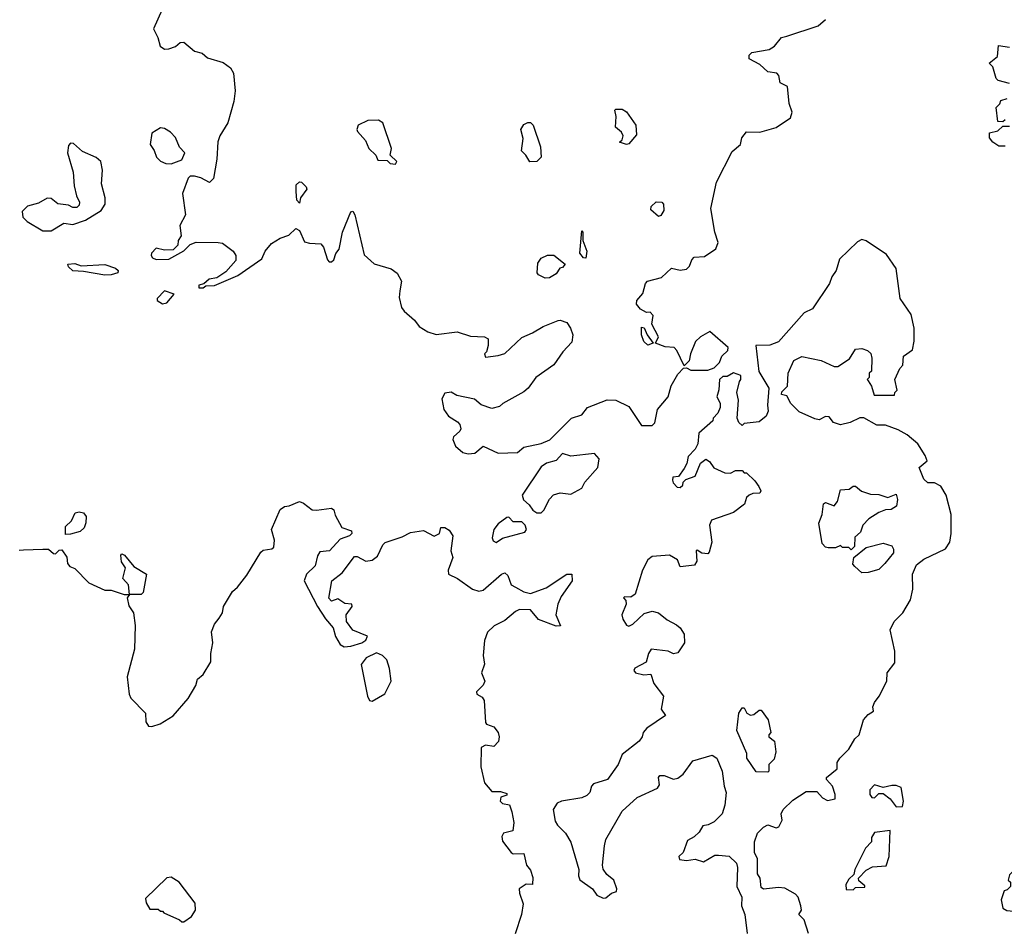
# Model space of a CAD drawing. Extents: x 2293830 to 2387798, y 66850 to 233222.
# Tile 12 of 192: x 2330617 to 2335221, y 125610 to 129858. Entities that reach past the tile are written whole.
import ezdxf

# ---------------------------------------------------------------- set-up
doc = ezdxf.new("R2010")
doc.units = 0

msp = doc.modelspace()

# ---------------------------------------------------------------- linework, layer by layer
at = {"layer": '0CON05XD'}
for points in [[(2331283.3, 129905), (2331243.3, 129815), (2331262.5, 129775), (2331273.6, 129733.6), (2331295, 129720), (2331315, 129721.2), (2331345, 129732.5), (2331368.3, 129751.7), (2331385, 129752.5), (2331435, 129710), (2331471.2, 129701.2), (2331495, 129680), (2331568.3, 129658.3), (2331603, 129633), (2331617.7, 129607.7), (2331624.7, 129524.7), (2331617.9, 129475), (2331590.8, 129375), (2331553.3, 129315), (2331543.9, 129286.1), (2331539.2, 129205), (2331524.2, 129115), (2331505, 129096.2), (2331465, 129118.6), (2331435, 129125.8), (2331414, 129126), (2331405, 129117.5), (2331378, 129045), (2331393.3, 128945), (2331366.7, 128895), (2331373, 128847), (2331357.5, 128825), (2331357, 128803), (2331335, 128782.5), (2331295, 128780), (2331255, 128790), (2331233, 128767), (2331232.5, 128755), (2331237.5, 128745), (2331255, 128736.2), (2331315, 128738.8), (2331385, 128777.5), (2331413.9, 128806.1), (2331441.7, 128818.3), (2331545, 128816.2)], [(2332945, 127834.5), (2332975, 127860), (2333055, 127876.2), (2333095.7, 127894.3), (2333196.7, 127995), (2333245, 128010), (2333272.5, 128045), (2333365, 128080), (2333405, 128078.8), (2333465, 128050), (2333525, 127960), (2333575, 127960), (2333587, 127973), (2333600, 128035), (2333650, 128095), (2333663.9, 128146.1), (2333695, 128200), (2333721.7, 128228.3), (2333735, 128230), (2333755, 128220), (2333835, 128220), (2333865, 128230), (2333890, 128255), (2333900, 128285), (2333928.3, 128311.7), (2333930, 128325), (2333845, 128400), (2333800, 128375), (2333777, 128353), (2333753.6, 128296.4), (2333747, 128263), (2333725, 128240), (2333690.7, 128310.7), (2333677.5, 128325), (2333635, 128328), (2333590, 128345), (2333604.4, 128375), (2333572.5, 128435), (2333580, 128475), (2333565, 128490), (2333548.3, 128488.3), (2333520, 128505), (2333501.7, 128528.3), (2333502.5, 128545), (2333531.7, 128578.3), (2333543.3, 128625), (2333552.5, 128635), (2333617.7, 128652.3), (2333665, 128696.2), (2333705, 128687.1), (2333735, 128692), (2333748.8, 128705), (2333760, 128735), (2333771.7, 128748.3), (2333819.5, 128750.5), (2333873, 128787), (2333883.3, 128816.7), (2333868.1, 128865), (2333849.4, 128975), (2333875, 129097.5), (2333949.1, 129240.9), (2333987.5, 129275), (2333993.8, 129305), (2334015, 129333.3), (2334078.3, 129331.7), (2334155, 129353.3), (2334221.2, 129398.8), (2334229.2, 129425), (2334215.7, 129465.7), (2334207.5, 129545), (2334173.1, 129563.1), (2334167.1, 129597.1), (2334157.6, 129607.6), (2334115, 129614.2), (2334078.8, 129648.8), (2334027.5, 129675), (2334028.3, 129691.7), (2334040, 129705), (2334121.7, 129718.3), (2334146.4, 129733.6), (2334180, 129775), (2334205, 129780), (2334350.6, 129829.4), (2334385, 129858)], [(2335245, 129560), (2335193, 129573), (2335183, 129583), (2335167, 129637), (2335150, 129655), (2335190, 129685), (2335193.6, 129736.4), (2335245, 129730)], [(2335225, 129390), (2335215, 129380), (2335191.7, 129381.7), (2335183, 129447), (2335200, 129465), (2335205, 129480), (2335235, 129490)], [(2333455, 129274), (2333422.5, 129285), (2333434.2, 129295.8), (2333439.2, 129315), (2333431.9, 129331.9), (2333403.8, 129355), (2333406.2, 129405), (2333400, 129435), (2333405, 129440), (2333435, 129438.8), (2333455, 129426.7), (2333498.9, 129365), (2333501.2, 129318.8), (2333465, 129278), (2333455, 129274)], [(2332375, 129182.5), (2332380, 129195), (2332350, 129225), (2332356, 129255), (2332315.8, 129375.8), (2332295, 129388), (2332245, 129385.8), (2332200, 129365), (2332193.8, 129345), (2332196.7, 129335), (2332233.6, 129293.6), (2332250, 129255), (2332282.5, 129225), (2332291.7, 129201.7), (2332335, 129200), (2332350, 129185), (2332375, 129182.5)], [(2333002.5, 129192.5), (2332984, 129225), (2332964.2, 129245), (2332971.7, 129301.7), (2332960, 129345), (2332975, 129367.5), (2332993.6, 129376.4), (2333005, 129376.7), (2333017.5, 129365), (2333052.7, 129262.7), (2333055.6, 129214.4), (2333035, 129194.2), (2333002.5, 129192.5)], [(2331325, 129183.3), (2331375, 129202.5), (2331388.8, 129235), (2331365, 129262.5), (2331345, 129306.7), (2331321.7, 129331.7), (2331295, 129348.8), (2331275, 129352.5), (2331235, 129327.5), (2331227.5, 129275), (2331246.7, 129246.7), (2331257.5, 129215), (2331275, 129196.7), (2331300, 129185), (2331325, 129183.3)], [(2335225, 129266.7), (2335195, 129266.7), (2335167.5, 129285), (2335152.5, 129305), (2335151.7, 129328.3), (2335191.7, 129338.3), (2335215, 129360), (2335245, 129360)], [(2330765, 128870), (2330823, 128907), (2330865, 128900), (2330925, 128921.2), (2330997.5, 128965), (2331017.5, 128995), (2331017.5, 129025), (2331000.5, 129090.5), (2331003.9, 129153.9), (2330996.2, 129195), (2330975, 129213.8), (2330911.2, 129241.2), (2330869.1, 129279.1), (2330855, 129280), (2330845, 129270), (2330841.4, 129235), (2330867.5, 129145), (2330871.7, 129081.7), (2330882.5, 129035), (2330897.5, 129005), (2330895, 128990), (2330885, 128980), (2330865, 128980), (2330845, 128990), (2330795, 128997.5), (2330765, 129022.5), (2330745, 129023.3), (2330705, 129000), (2330654.1, 128985.9), (2330628.3, 128961.7), (2330632.5, 128935), (2330652.5, 128915), (2330725, 128871.2), (2330765, 128870)], [(2331925, 129000), (2331913.6, 129013.6), (2331910, 129055), (2331910, 129085), (2331925, 129100), (2331935, 129097.5), (2331956.4, 129076.4), (2331960, 129065), (2331930, 129025), (2331925, 129000)], [(2333605, 128937.5), (2333568.3, 128968.3), (2333570, 128985), (2333593, 129007), (2333620, 129005), (2333627.5, 128995), (2333628.8, 128965), (2333615, 128942.5), (2333605, 128937.5)], [(2331545, 128816.2), (2331565, 128813.3), (2331615.9, 128775.9), (2331628, 128755), (2331627.7, 128732.3), (2331580.7, 128679.3), (2331538.6, 128651.4), (2331503.8, 128645), (2331477.5, 128622.5), (2331455, 128616.7), (2331455, 128603.8), (2331475, 128604), (2331487, 128613), (2331527.5, 128615), (2331637.8, 128662.2), (2331749.7, 128740.3), (2331764.4, 128775), (2331795, 128811.9), (2331835, 128836.7), (2331875, 128850), (2331908.3, 128881.7), (2331925, 128872.5), (2331949.3, 128819.3), (2331972.3, 128812.3), (2332025, 128810), (2332037.5, 128795), (2332055.8, 128735.8), (2332065, 128726.2), (2332075, 128726), (2332085.5, 128734.5), (2332096.2, 128765), (2332111.2, 128785), (2332126.2, 128865), (2332165, 128960), (2332175, 128962.5), (2332183.8, 128945), (2332228.6, 128758.6), (2332275, 128716.2), (2332353.6, 128693.6), (2332383, 128673), (2332403.3, 128635), (2332395, 128590), (2332391.7, 128558.3), (2332402.1, 128512.1), (2332414.5, 128494.5), (2332463.2, 128453.2), (2332485, 128424), (2332525, 128398), (2332565, 128386.2), (2332662.3, 128397.7), (2332725, 128378), (2332790, 128375), (2332807.5, 128365), (2332807.5, 128335), (2332800, 128305), (2332790, 128295), (2332795, 128280), (2332855, 128287.5), (2332885, 128297.5), (2332965, 128372.5), (2333015, 128393.3), (2333065, 128424), (2333135, 128451.2), (2333145, 128453.3), (2333175, 128442.5), (2333193.3, 128415), (2333203.3, 128385), (2333199.5, 128350.5), (2333156.2, 128305), (2333115, 128244.2), (2333031.2, 128185), (2332995.5, 128134.5), (2332975, 128118), (2332876.4, 128063.6), (2332860.7, 128049.3), (2332825, 128040), (2332775, 128057.5), (2332743.9, 128083.9), (2332660.7, 128100.7), (2332635, 128116.7), (2332605, 128112.5), (2332591.2, 128085), (2332601.2, 128035), (2332622.5, 128005), (2332665, 127977.5), (2332676, 127965), (2332680, 127945), (2332675.9, 127934.1), (2332645, 127907.5), (2332643.3, 127895), (2332655, 127863.3), (2332688.8, 127835), (2332715, 127828.1), (2332745, 127830.8), (2332785, 127863.8), (2332855, 127830.6), (2332945, 127834.5)], [(2333265, 128742.5), (2333253.3, 128745), (2333237, 128767), (2333245, 128870), (2333250, 128865), (2333250, 128825), (2333268.8, 128775), (2333265, 128742.5)], [(2334306.4, 125586.4), (2334285, 125650), (2334260, 125675), (2334272.5, 125695), (2334270, 125715), (2334256.7, 125755), (2334245, 125770), (2334195, 125797.5), (2334165, 125800.8), (2334095, 125792.5), (2334085, 125800), (2334080, 125845), (2334067.5, 125865), (2334067.5, 125935), (2334052.5, 125965), (2334052.5, 126015), (2334066.7, 126055), (2334095, 126083.3), (2334115, 126093.3), (2334155, 126080), (2334166.4, 126083.6), (2334182.5, 126115), (2334177.5, 126145), (2334187.5, 126165), (2334231.7, 126208.3), (2334295, 126250), (2334345, 126250), (2334370.7, 126220.7), (2334395, 126207.5), (2334430, 126215), (2334430, 126235), (2334417.5, 126275), (2334390, 126305), (2334390, 126315), (2334440, 126355), (2334440, 126385), (2334452.5, 126405), (2334495, 126447.5), (2334522.5, 126495), (2334542.5, 126515), (2334563.3, 126585), (2334585, 126610), (2334610, 126625), (2334606.7, 126645), (2334613.8, 126665), (2334636.7, 126695), (2334671.2, 126765), (2334674, 126805), (2334709.5, 126850.5), (2334710, 126905), (2334688, 127005), (2334705.6, 127044.4), (2334746.2, 127085), (2334783.3, 127145), (2334793.8, 127195), (2334792, 127265), (2334811.4, 127308.6), (2334845, 127336), (2334945.9, 127384.1), (2334966.7, 127415), (2334973.3, 127455), (2334973.3, 127545), (2334950, 127635), (2334925, 127676.7), (2334895, 127693.3), (2334863, 127693), (2334845, 127710), (2334822.5, 127765), (2334860, 127795), (2334850.7, 127820.7), (2334816.7, 127875), (2334767.3, 127917.3), (2334725, 127940), (2334665, 127962.5), (2334625, 127962.5), (2334565, 127996.2), (2334545, 127996.7), (2334500, 127975), (2334455, 127963.3), (2334422.5, 127975), (2334401.7, 128001.7), (2334385, 128002.5), (2334355, 127986.7), (2334335, 127991.2), (2334262.5, 128025), (2334223.6, 128063.6), (2334205, 128100), (2334180, 128105), (2334181.7, 128118.3), (2334206.7, 128145), (2334210, 128205), (2334237.5, 128265), (2334275, 128283.3), (2334365, 128263.8), (2334425, 128236.7), (2334443.6, 128236.4), (2334497.7, 128272.3), (2334525, 128317.5), (2334555, 128320), (2334581.7, 128311.7), (2334597, 128297), (2334602.5, 128275), (2334600, 128215), (2334590, 128205), (2334590, 128185), (2334580, 128175), (2334585, 128170), (2334600, 128145), (2334613, 128103), (2334708.3, 128101.7), (2334710, 128115), (2334720, 128125), (2334710, 128175), (2334733, 128227), (2334747, 128243), (2334750, 128285), (2334792.5, 128315), (2334800, 128355), (2334800, 128415), (2334785, 128480), (2334733.6, 128553.6), (2334716, 128695), (2334670.3, 128760.3), (2334575, 128824), (2334555, 128830), (2334535, 128819.2), (2334451.3, 128738.7), (2334435.7, 128685), (2334414, 128655), (2334404, 128625), (2334323.9, 128506.1), (2334285, 128486.7), (2334165, 128351.2), (2334125, 128336), (2334060, 128335), (2334073, 128213), (2334120, 128135), (2334113.3, 128055), (2334117, 128027), (2334107.5, 128005), (2334075, 127977.5), (2334005, 127970), (2333995, 127960), (2333980, 127975), (2333972.5, 127995), (2333978.3, 128078.3), (2333970, 128115), (2333983, 128167), (2333990, 128175), (2333990, 128195), (2333955, 128207.5), (2333925, 128190), (2333905, 128190), (2333890, 128175), (2333887, 128127), (2333877.5, 128095), (2333892.5, 128065), (2333892.5, 128045), (2333881.7, 128018.3), (2333860, 127995), (2333858.3, 127981.7), (2333792.5, 127925), (2333787.5, 127875), (2333775, 127850), (2333743.3, 127815), (2333737, 127783), (2333725, 127760), (2333698.3, 127721.7), (2333671.7, 127718.3), (2333670, 127705), (2333673, 127693), (2333691.7, 127671.7), (2333705, 127670), (2333718.3, 127681.7), (2333720, 127695), (2333731.7, 127708.3), (2333776.4, 127723.6), (2333800, 127785), (2333825, 127802.5), (2333843, 127793), (2333862.5, 127762.5), (2333915, 127740), (2333941.7, 127738.3), (2333965, 127750), (2333995, 127750), (2334005, 127740), (2334015, 127740), (2334055, 127702.5), (2334073.3, 127675), (2334082.5, 127655), (2334077.5, 127645), (2334045, 127643.3), (2334027.5, 127635), (2334016.4, 127623.6), (2334006.4, 127593.6), (2333955, 127553.8), (2333852.3, 127517.7), (2333843.3, 127495), (2333853.8, 127415), (2333841.7, 127368.3), (2333835, 127360), (2333807, 127363), (2333785, 127377.5), (2333780, 127375), (2333783, 127327), (2333773, 127307), (2333705, 127300), (2333693, 127333), (2333655, 127354), (2333575, 127348.1), (2333555, 127332), (2333530, 127285), (2333495, 127172.5), (2333475, 127157.5), (2333445, 127160), (2333440, 127155), (2333451.7, 127141.7), (2333452.5, 127125), (2333433.3, 127075), (2333437.5, 127055), (2333455, 127027.5), (2333465, 127022.5), (2333485, 127032.5), (2333537.8, 127082.2), (2333575, 127092.2), (2333605, 127084.2), (2333645, 127052.5), (2333688.7, 127028.7), (2333706, 127015), (2333724.2, 126985), (2333725.8, 126945), (2333695, 126897.5), (2333675, 126892.5), (2333650, 126905), (2333570, 126915), (2333557.5, 126895), (2333546.4, 126853.6), (2333493.5, 126826.5), (2333488.6, 126815), (2333496.2, 126805), (2333535, 126794.4), (2333568.3, 126798.3), (2333582.5, 126755), (2333627.5, 126695), (2333617.5, 126635), (2333637.5, 126605), (2333550, 126545), (2333532.5, 126525), (2333527.5, 126505), (2333513.3, 126485), (2333435, 126422.5), (2333416.2, 126375), (2333366.2, 126305), (2333300, 126285), (2333291.2, 126275), (2333283.3, 126245), (2333269.5, 126230.5), (2333245, 126220), (2333150, 126205), (2333130, 126195), (2333111.4, 126165), (2333121.3, 126111.3), (2333132.1, 126092.1), (2333170, 126055), (2333195, 126012.5), (2333231.2, 125885), (2333230, 125855), (2333235.9, 125835.9), (2333295, 125794.2), (2333315.5, 125765), (2333345, 125751.1), (2333358, 125752), (2333385, 125774), (2333408.3, 125781.7), (2333410, 125795), (2333395.8, 125835.8), (2333362.3, 125862.3), (2333345.9, 125885.9), (2333342, 125905), (2333351.4, 125995), (2333358, 126025), (2333435, 126158), (2333505, 126221.2), (2333600, 126265), (2333609.3, 126280.7), (2333604.2, 126315), (2333610, 126325), (2333630, 126325), (2333675, 126306.7), (2333695, 126311.2), (2333720, 126330), (2333765, 126393.3), (2333855, 126420), (2333877.5, 126405), (2333902.5, 126345), (2333911.2, 126275), (2333921.2, 126245), (2333913.8, 126185), (2333902.5, 126145), (2333865, 126107.5), (2333837, 126093), (2333811.7, 126088.3), (2333795, 126060), (2333771.7, 126038.3), (2333739.3, 126020.7), (2333720, 125965), (2333700, 125945), (2333701.7, 125931.7), (2333735, 125927.5), (2333775, 125933.3), (2333815, 125920), (2333868.3, 125951.7), (2333885, 125952.5), (2333935, 125947.5), (2333968.8, 125915), (2333974, 125895), (2333970, 125805), (2333994, 125755), (2333992.5, 125715), (2334008.6, 125675), (2334019.2, 125585)], [(2333075, 128650), (2333042.5, 128665), (2333037.5, 128675), (2333040.7, 128719.3), (2333055, 128742.5), (2333085, 128756.7), (2333115, 128756.7), (2333167.5, 128715), (2333155, 128700), (2333143.6, 128696.4), (2333125, 128670), (2333095, 128651.2), (2333075, 128650)], [(2331015, 128662.9), (2330915, 128681.2), (2330865, 128684.4), (2330845, 128702.5), (2330842.5, 128715), (2330875, 128718), (2330905, 128707.5), (2331015, 128713.8), (2331065, 128696.7), (2331077.5, 128685), (2331076.1, 128673.9), (2331045, 128664.3), (2331015, 128662.9)], [(2331285, 128530), (2331305, 128533.8), (2331340, 128575), (2331295, 128590), (2331260, 128555), (2331260, 128545), (2331285, 128530)], [(2333555, 128336.2), (2333535, 128353.3), (2333524, 128385), (2333525, 128420), (2333537, 128417), (2333551.2, 128385), (2333580, 128345), (2333575, 128344), (2333555, 128336.2)], [(2333055, 127552.5), (2333068, 127565), (2333093.9, 127616.1), (2333113.9, 127636.1), (2333145, 127646), (2333195, 127638.8), (2333245, 127667.5), (2333260, 127695), (2333320, 127765), (2333327.5, 127805), (2333305, 127830), (2333195, 127817.5), (2333155, 127830), (2333125, 127797.5), (2333080, 127785), (2333055, 127767.5), (2332966.7, 127635), (2332972.7, 127612.7), (2332999.5, 127589.5), (2333016.7, 127565), (2333035, 127552.5), (2333055, 127552.5)], [(2334505, 127380), (2334495, 127390), (2334465, 127390), (2334455, 127400), (2334431.7, 127388.3), (2334398.3, 127388.3), (2334385, 127392.5), (2334369.3, 127409.3), (2334353.9, 127503.9), (2334370, 127545), (2334375.8, 127595), (2334385, 127600.5), (2334425, 127585.6), (2334441.9, 127605), (2334455, 127660), (2334496.4, 127663.6), (2334515, 127677.5), (2334525, 127677.5), (2334553.9, 127653.9), (2334595, 127638.8), (2334635, 127637.5), (2334676.2, 127623.8), (2334715, 127640), (2334722.5, 127615), (2334716.4, 127583.6), (2334691.7, 127568.3), (2334665, 127566.2), (2334635, 127553.3), (2334587.5, 127525), (2334560, 127495), (2334548.3, 127461.7), (2334521.7, 127438.3), (2334520, 127395), (2334505, 127380)], [(2331550.7, 127059.3), (2331566, 127085), (2331570, 127115), (2331612, 127185), (2331635.6, 127204.4), (2331679.7, 127260.3), (2331745, 127368.6), (2331755, 127377.8), (2331796, 127384), (2331805, 127392.5), (2331808, 127425), (2331794.4, 127475), (2331835, 127568.5), (2331855, 127581.9), (2331876.7, 127585), (2331925, 127605.6), (2331945, 127598.1), (2331985, 127566.9), (2332005.6, 127564.4), (2332075, 127573.8), (2332085.6, 127565.6), (2332092.1, 127542.1), (2332123.6, 127483.6), (2332168.3, 127468.3), (2332170, 127455), (2332160, 127445), (2332115, 127428.8), (2332065.5, 127374.5), (2332020, 127370), (2332009.4, 127350.6), (2331999.4, 127305), (2331958, 127265), (2331946.7, 127235), (2332010, 127115), (2332046.4, 127056.4), (2332083.3, 127015), (2332094.1, 126974.1), (2332115, 126937.5), (2332135, 126926.2), (2332165, 126928.8), (2332216.7, 126945), (2332235, 126956.7), (2332243.3, 126975), (2332174.4, 127004.4), (2332146, 127045), (2332143.8, 127075), (2332172.5, 127115), (2332170, 127125), (2332138.3, 127128.3), (2332105, 127150), (2332075, 127140), (2332063, 127153), (2332077.5, 127235), (2332125, 127272.5), (2332182.5, 127347.5), (2332195, 127348.8), (2332235.8, 127325.8), (2332265, 127330.6), (2332290, 127350), (2332315, 127403.3), (2332326.4, 127413.6), (2332405, 127440), (2332445, 127460), (2332505, 127470), (2332555, 127443.2), (2332580, 127455), (2332586.1, 127483.9), (2332605, 127483.3), (2332625, 127471.5), (2332642, 127445), (2332632.5, 127375), (2332643.3, 127343.3), (2332621.2, 127285), (2332622.5, 127265), (2332665, 127245.7), (2332735, 127195.6), (2332763.9, 127186.1), (2332785, 127190), (2332870, 127265), (2332885, 127271.9), (2332899.8, 127259.8), (2332915, 127215.8), (2332935, 127204.4), (2332975, 127182.5), (2333005, 127174.5), (2333078.5, 127201.5), (2333175, 127265.6), (2333199.2, 127265), (2333200.9, 127235), (2333148.9, 127161.1), (2333133.3, 127125), (2333124.3, 127075), (2333146.1, 127023.9), (2333125, 127021.9), (2333043.1, 127053.1), (2333005, 127099.2), (2332955, 127100), (2332935, 127090.8), (2332885, 127048.6), (2332835.3, 127024.7), (2332805.3, 126994.7), (2332790, 126955), (2332784.6, 126885), (2332790.8, 126845), (2332777.1, 126805), (2332791.5, 126765), (2332785, 126746.2), (2332752.5, 126715), (2332755, 126704), (2332780, 126690), (2332789.4, 126675), (2332795, 126572.5), (2332800, 126565), (2332835, 126551.2), (2332854, 126525), (2332860, 126505), (2332856.1, 126483.9), (2332835, 126460), (2332795.9, 126465.9), (2332774.4, 126455), (2332774.2, 126364.2), (2332790.2, 126290.2), (2332825, 126250), (2332865, 126250), (2332895, 126240), (2332895, 126232.5), (2332867, 126223), (2332863.3, 126205), (2332875, 126193.3), (2332907, 126187), (2332919.2, 126155), (2332927.5, 126105), (2332923.9, 126066.1), (2332880, 126055), (2332871.6, 126038.4), (2332875, 126018), (2332915, 125964), (2332925, 125958.8), (2332975, 125960), (2332986.7, 125905), (2333005, 125882.5), (2333017, 125847), (2333015.5, 125814.5), (2332985, 125815.8), (2332953.3, 125795), (2332954, 125775), (2332971.2, 125725), (2332963.3, 125675), (2332933.6, 125583.6)], [(2330831.7, 127451.7), (2330831.7, 127488.3), (2330860, 127515), (2330877, 127553), (2330895, 127557.5), (2330915, 127552.5), (2330927.5, 127535), (2330926.7, 127505), (2330918.3, 127481.7), (2330900, 127465), (2330855, 127452.5), (2330831.7, 127451.7)], [(2332845, 127414), (2332875, 127433.8), (2332978.8, 127461.2), (2332986.7, 127475), (2332981.2, 127495), (2332965, 127510), (2332925, 127510), (2332905, 127532.5), (2332895, 127530), (2332855, 127501.2), (2332834, 127475), (2332826.2, 127435), (2332830.8, 127420.8), (2332845, 127414)], [(2334555, 127272.5), (2334521.7, 127301.7), (2334512.5, 127312.5), (2334517, 127343), (2334575, 127390), (2334655, 127410), (2334695, 127397.5), (2334703, 127383), (2334702.5, 127365), (2334663.3, 127315), (2334635, 127286.7), (2334585, 127273.8), (2334555, 127272.5)], [(2330615, 127377.5), (2330635, 127380), (2330725, 127382.5), (2330751.7, 127381.7), (2330775, 127362.5), (2330785, 127360), (2330790, 127365), (2330801.7, 127378.3), (2330815, 127380), (2330837.5, 127345), (2330840, 127315), (2330851.7, 127301.7), (2330875, 127292.5), (2330940, 127225), (2331015, 127190), (2331045, 127190), (2331105, 127170), (2331130, 127170), (2331126.7, 127215), (2331100, 127245), (2331112.5, 127295), (2331093.6, 127323.6), (2331090, 127355), (2331095, 127360), (2331107.5, 127355), (2331150.7, 127300.7), (2331210, 127265), (2331195, 127180), (2331185, 127170), (2331130, 127170), (2331120, 127155), (2331128.3, 127118.3), (2331150, 127085), (2331156.7, 127025), (2331153.3, 126915), (2331120, 126785), (2331128.8, 126705), (2331136.4, 126686.4), (2331206.1, 126616.1), (2331206.7, 126575), (2331220, 126555), (2331235, 126553.3), (2331273.9, 126566.1), (2331335, 126603.1), (2331405, 126684.2), (2331440.5, 126745), (2331448.6, 126775), (2331475, 126796.5), (2331511.5, 126855), (2331510.5, 126895), (2331520.5, 126945), (2331514.3, 126995.8), (2331528.2, 127031.7), (2331550.7, 127059.3)], [(2332265, 126672), (2332325, 126705.6), (2332354.5, 126765), (2332346.9, 126825), (2332333.5, 126865), (2332314.4, 126885), (2332285, 126898.5), (2332238, 126875), (2332213.6, 126843.6), (2332243.3, 126695), (2332252.5, 126675), (2332265, 126672)], [(2334115, 126340), (2334061.7, 126341.7), (2334017.5, 126405), (2334017, 126427), (2333971.2, 126535), (2333980, 126615), (2333995, 126640), (2334005, 126640), (2334016.7, 126615), (2334035, 126606.2), (2334050.7, 126609.3), (2334075, 126630), (2334085, 126630), (2334117.5, 126585), (2334130, 126525), (2334120, 126515), (2334120, 126505), (2334146.7, 126485), (2334153.3, 126435), (2334145, 126400), (2334120, 126375), (2334120, 126345), (2334115, 126340)], [(2334715, 126177.5), (2334745, 126180), (2334750, 126205), (2334738.3, 126268.3), (2334715, 126277.5), (2334695, 126277.5), (2334655, 126267.5), (2334615, 126280), (2334593, 126257), (2334592.5, 126235), (2334601.7, 126221.7), (2334615, 126220), (2334635, 126240), (2334655, 126240), (2334687.5, 126215), (2334715, 126177.5)], [(2334515, 125790), (2334525, 125800), (2334568.3, 125801.7), (2334568.3, 125808.3), (2334541.7, 125831.7), (2334540, 125845), (2334575, 125882.5), (2334605, 125897.5), (2334668.3, 125901.7), (2334682.5, 125945), (2334687, 126067), (2334615, 126057.5), (2334600, 126035), (2334600, 126015), (2334572.5, 125985), (2334522.5, 125885), (2334518.3, 125861.7), (2334495, 125840), (2334480, 125815), (2334481.7, 125791.7), (2334515, 125790)], [(2335265, 125690), (2335286.4, 125703.6), (2335297.5, 125725), (2335297.5, 125785), (2335303.3, 125796.7), (2335350, 125815), (2335357.5, 125825), (2335352.5, 125845), (2335305, 125897.5), (2335295, 125900), (2335285, 125890), (2335275, 125890), (2335245, 125860), (2335240, 125835), (2335250, 125825), (2335250, 125805), (2335235, 125790), (2335220, 125785), (2335207, 125743), (2335213.6, 125703.6), (2335233, 125693), (2335265, 125690)], [(2331385, 125640), (2331420, 125665), (2331440, 125695), (2331437, 125727), (2331362.5, 125825), (2331325, 125848.8), (2331305, 125846.7), (2331205, 125750), (2331208.3, 125728.3), (2331225, 125700), (2331265, 125700), (2331275, 125690), (2331285, 125690), (2331291.7, 125681.7), (2331365, 125650), (2331375, 125640), (2331385, 125640)]]:
    msp.add_lwpolyline(points, dxfattribs=at)

doc.saveas('drawing.dxf')
